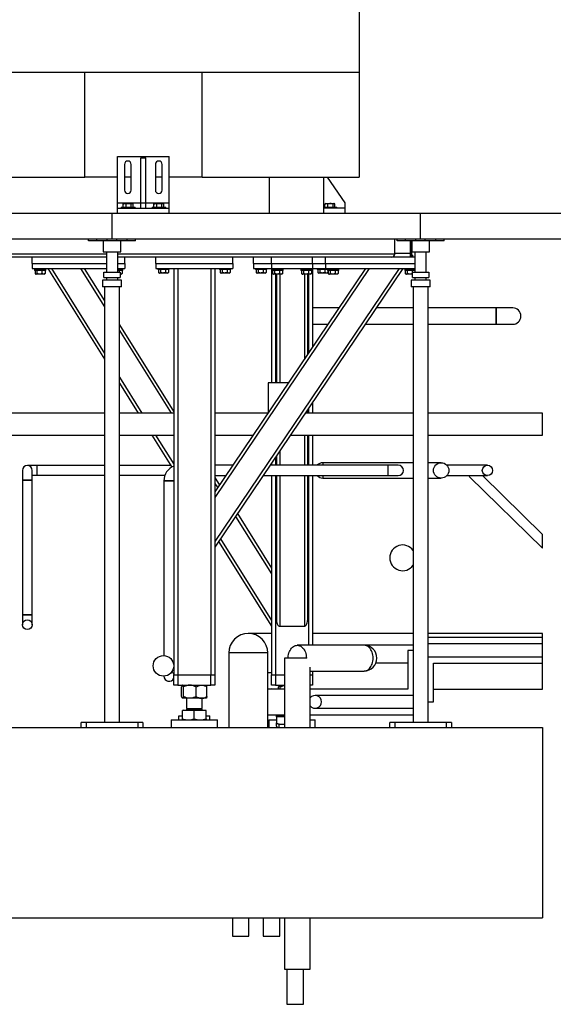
# Model space of a CAD drawing. Header units: millimetres. Extents: x 5 to 589, y 5 to 450.
# Tile 81 of 91: x 399 to 433, y 323 to 386. Entities that reach past the tile are written whole.
import ezdxf

# ---------------------------------------------------------------- set-up
doc = ezdxf.new("R2010")
doc.units = ezdxf.units.MM
doc.layers.add('TRAIT-FORT', color=4, linetype='Continuous', lineweight=25)

msp = doc.modelspace()

# ---------------------------------------------------------------- linework, layer by layer
at = {"layer": 'TRAIT-FORT', "color": 4, "linetype": 'Continuous', "lineweight": 25}
for p, q in [((420.76232, 438.2233), (420.76232, 382.93997)), ((347.62899, 382.93997), (420.76232, 382.93997)), ((365.41232, 382.93997), (402.97899, 382.93997)), ((402.97899, 376.13997), (402.97899, 382.93997)), ((410.57899, 376.13997), (410.57899, 382.93997)), ((410.57899, 382.93997), (420.76232, 382.93997)), ((420.76232, 382.93997), (420.76232, 376.13997)), ((405.09751, 377.4733), (408.43084, 377.4733)), ((405.09751, 374.4733), (405.09751, 377.4733)), ((406.59751, 374.4733), (406.59751, 377.40663)), ((406.59751, 377.40663), (406.93084, 377.40663)), ((406.93084, 374.4733), (406.93084, 377.40663)), ((408.43084, 374.4733), (408.43084, 377.4733)), ((405.54751, 376.9733), (405.54751, 375.30663)), ((405.98084, 375.30663), (405.98084, 376.9733)), ((407.54751, 376.9733), (407.54751, 375.30663)), ((407.98084, 375.30663), (407.98084, 376.9733)), ((365.41232, 376.13997), (402.97899, 376.13997)), ((405.09751, 376.13997), (402.97899, 376.13997)), ((405.98084, 376.13997), (405.54751, 376.13997)), ((407.98084, 376.13997), (407.54751, 376.13997)), ((410.57899, 376.13997), (408.43084, 376.13997)), ((410.57899, 376.13997), (420.76232, 376.13997)), ((414.92899, 376.13997), (414.92899, 373.80663)), ((418.46232, 373.80663), (418.46232, 376.13997)), ((419.84751, 374.4733), (418.71114, 376.13997)), ((405.09751, 374.13997), (405.09751, 374.4733)), ((405.09751, 374.4733), (406.59751, 374.4733)), ((405.09751, 373.80663), (405.09751, 374.13997)), ((405.09751, 374.13997), (408.43084, 374.13997)), ((405.32899, 374.20663), (405.32899, 374.13997)), ((405.32899, 374.20663), (405.60662, 374.20663)), ((405.45433, 374.40648), (405.4714, 374.41633)), ((405.45433, 374.20663), (405.45433, 374.40648)), ((405.50982, 374.43997), (405.47077, 374.41742)), ((405.50982, 374.43997), (405.81223, 374.43997)), ((405.60662, 374.20663), (406.22899, 374.20663)), ((405.65165, 374.20663), (405.65165, 374.40648)), ((405.81223, 374.43997), (406.04815, 374.43997)), ((405.97631, 374.20663), (405.97631, 374.40648)), ((406.08721, 374.41742), (406.04815, 374.43997)), ((406.10365, 374.20663), (406.10365, 374.40648)), ((406.22899, 374.13997), (406.22899, 374.20663)), ((406.59751, 374.4733), (406.93084, 374.4733)), ((406.59751, 374.13997), (406.59751, 374.4733)), ((406.59751, 374.13997), (406.93084, 374.13997)), ((406.93084, 374.13997), (406.93084, 374.4733)), ((406.93084, 374.4733), (408.43084, 374.4733)), ((407.32899, 374.20663), (407.32899, 374.13997)), ((407.32899, 374.20663), (407.60662, 374.20663)), ((407.45433, 374.40648), (407.4714, 374.41633)), ((407.45433, 374.20663), (407.45433, 374.40648)), ((407.50982, 374.43997), (407.47077, 374.41742)), ((407.50982, 374.43997), (407.81223, 374.43997)), ((407.60662, 374.20663), (408.22899, 374.20663)), ((407.65165, 374.20663), (407.65165, 374.40648)), ((407.81223, 374.43997), (408.04815, 374.43997)), ((407.97631, 374.20663), (407.97631, 374.40648)), ((408.08721, 374.41742), (408.04815, 374.43997)), ((408.10365, 374.20663), (408.10365, 374.40648)), ((408.22899, 374.13997), (408.22899, 374.20663)), ((408.43084, 374.13997), (408.43084, 374.4733)), ((408.43084, 373.80663), (408.43084, 374.13997)), ((418.46232, 374.20663), (418.68995, 374.20663)), ((419.84751, 374.13997), (418.46232, 374.13997)), ((418.53766, 374.40648), (418.55473, 374.41633)), ((418.53766, 374.20663), (418.53766, 374.40648)), ((418.59315, 374.43997), (418.5541, 374.41742)), ((418.59315, 374.43997), (418.89556, 374.43997)), ((418.68995, 374.20663), (419.31232, 374.20663)), ((418.73498, 374.20663), (418.73498, 374.40648)), ((418.89556, 374.43997), (419.13149, 374.43997)), ((419.05964, 374.20663), (419.05964, 374.40648)), ((419.17054, 374.41742), (419.13149, 374.43997)), ((419.18698, 374.20663), (419.18698, 374.40648)), ((419.31232, 374.13997), (419.31232, 374.20663)), ((419.84751, 374.13997), (419.84751, 374.4733)), ((419.84751, 373.80663), (419.84751, 374.13997)), ((384.73793, 373.80663), (404.73793, 373.80663)), ((404.73793, 372.13997), (404.73793, 373.80663)), ((404.73793, 373.80663), (424.73793, 373.80663)), ((424.73793, 372.13997), (424.73793, 373.80663)), ((424.73793, 373.80663), (444.73793, 373.80663)), ((384.73793, 372.13997), (404.73793, 372.13997)), ((403.21627, 372.00663), (403.21627, 372.13997)), ((403.7496, 372.00663), (403.21627, 372.00663)), ((403.7496, 372.00663), (403.7496, 372.13997)), ((404.43293, 372.00663), (403.7496, 372.00663)), ((404.17127, 372.00663), (404.17127, 371.30663)), ((404.43293, 372.00663), (404.43293, 372.13997)), ((405.04293, 372.00663), (404.43293, 372.00663)), ((404.73793, 372.13997), (424.73793, 372.13997)), ((405.04293, 372.00663), (405.04293, 372.13997)), ((405.72627, 372.00663), (405.04293, 372.00663)), ((405.3046, 371.30663), (405.3046, 372.00663)), ((405.72627, 372.00663), (405.72627, 372.13997)), ((406.2596, 372.00663), (405.72627, 372.00663)), ((406.2596, 372.00663), (406.2596, 372.13997)), ((423.07127, 371.15663), (423.07127, 372.13997)), ((423.21627, 372.00663), (423.21627, 372.13997)), ((423.7496, 372.00663), (423.21627, 372.00663)), ((423.7496, 372.00663), (423.7496, 372.13997)), ((424.43293, 372.00663), (423.7496, 372.00663)), ((424.07127, 372.00663), (424.07127, 371.2233)), ((424.13793, 372.00663), (424.13793, 371.2233)), ((424.17127, 372.00663), (424.17127, 371.30663)), ((424.43293, 372.00663), (424.43293, 372.13997)), ((425.04293, 372.00663), (424.43293, 372.00663)), ((424.73793, 372.13997), (444.73793, 372.13997)), ((425.04293, 372.00663), (425.04293, 372.13997)), ((425.72627, 372.00663), (425.04293, 372.00663)), ((425.3046, 371.30663), (425.3046, 372.00663)), ((425.72627, 372.00663), (425.72627, 372.13997)), ((426.2596, 372.00663), (425.72627, 372.00663)), ((426.2596, 372.00663), (426.2596, 372.13997)), ((404.37127, 371.15663), (385.1046, 371.15663)), ((404.37127, 370.95663), (385.1046, 370.95663)), ((399.57127, 370.55663), (399.57127, 370.95663)), ((404.17127, 371.30663), (404.73793, 371.30663)), ((404.37127, 371.30663), (404.37127, 369.97625)), ((404.37127, 371.30663), (404.37127, 369.97625)), ((404.73793, 371.30663), (405.3046, 371.30663)), ((405.1046, 369.97625), (405.1046, 371.30663)), ((405.1046, 369.97625), (405.1046, 371.30663)), ((423.07127, 371.15663), (405.1046, 371.15663)), ((422.87127, 370.95663), (405.1046, 370.95663)), ((405.57127, 370.55663), (405.57127, 370.95663)), ((407.57127, 370.55663), (407.57127, 370.95663)), ((412.57127, 370.55663), (412.57127, 370.95663)), ((413.9046, 370.55663), (413.9046, 370.95663)), ((415.07127, 370.55663), (415.07127, 370.95663)), ((417.73793, 370.55663), (417.73793, 370.95663)), ((418.57127, 370.55663), (418.57127, 370.95663)), ((424.37127, 370.95663), (422.87127, 370.95663)), ((423.07127, 371.2233), (424.07127, 371.2233)), ((424.07127, 371.2233), (424.07127, 370.95873)), ((424.13793, 371.2233), (424.07127, 371.2233)), ((424.13793, 371.2233), (424.13793, 370.95734)), ((424.13793, 371.08997), (424.2146, 371.08997)), ((424.23793, 371.06663), (424.13793, 371.06663)), ((424.17127, 371.30663), (424.73793, 371.30663)), ((424.23793, 371.06663), (424.2146, 371.08997)), ((424.23793, 370.95663), (424.23793, 371.06663)), ((424.37127, 371.30663), (424.37127, 369.97625)), ((424.37127, 371.30663), (424.37127, 369.97625)), ((424.73793, 371.30663), (425.3046, 371.30663)), ((425.1046, 369.97625), (425.1046, 371.30663)), ((425.1046, 369.97625), (425.1046, 371.30663)), ((399.57127, 370.55663), (399.57127, 370.2233)), ((399.57127, 370.55663), (404.37127, 370.55663)), ((399.57127, 370.2233), (404.37127, 370.2233)), ((399.7046, 370.15663), (399.7046, 370.08997)), ((400.43793, 370.15663), (399.7046, 370.15663)), ((400.43793, 370.08997), (399.7046, 370.08997)), ((399.74661, 370.08997), (399.74661, 369.89012)), ((399.87395, 370.08997), (399.87395, 369.89012)), ((399.9046, 370.2233), (399.9046, 370.15663)), ((400.19861, 370.08997), (400.19861, 369.89012)), ((400.23793, 370.15663), (400.23793, 370.2233)), ((400.39593, 370.08997), (400.39593, 369.89012)), ((400.43793, 370.08997), (400.43793, 370.15663)), ((400.58237, 370.2233), (404.2546, 364.34651)), ((400.81821, 370.2233), (404.2546, 364.72392)), ((402.70489, 370.2233), (404.2546, 367.74325)), ((402.94073, 370.2233), (404.2546, 368.12067)), ((405.1046, 370.55663), (405.57127, 370.55663)), ((405.1046, 370.2233), (405.57127, 370.2233)), ((405.43793, 370.15663), (405.1046, 370.15663)), ((405.43793, 370.08997), (405.1046, 370.08997)), ((405.19861, 370.08997), (405.19861, 369.97625)), ((405.23793, 370.15663), (405.23793, 370.2233)), ((405.39593, 370.08997), (405.39593, 369.89012)), ((405.43793, 370.08997), (405.43793, 370.15663)), ((405.57127, 370.55663), (405.57127, 370.2233)), ((407.57127, 370.55663), (407.57127, 370.2233)), ((407.57127, 370.55663), (412.57127, 370.55663)), ((407.57127, 370.2233), (412.57127, 370.2233)), ((407.7046, 370.2233), (407.7046, 370.15663)), ((408.43793, 370.15663), (407.7046, 370.15663)), ((407.74661, 370.15663), (407.74661, 369.95679)), ((407.87395, 370.15663), (407.87395, 369.95679)), ((408.19861, 370.15663), (408.19861, 369.95679)), ((408.39593, 370.15663), (408.39593, 369.95679)), ((408.43793, 370.15663), (408.43793, 370.2233)), ((408.73793, 370.2233), (408.73793, 343.88997)), ((409.0046, 370.2233), (409.0046, 343.88997)), ((411.13793, 370.2233), (411.13793, 343.88997)), ((411.4046, 370.2233), (411.4046, 343.88997)), ((421.41163, 370.2233), (411.4046, 355.38727)), ((423.34158, 370.2233), (411.4046, 352.526)), ((421.17039, 370.2233), (411.4046, 355.74493)), ((423.58282, 370.2233), (411.4046, 352.16834)), ((411.7046, 370.2233), (411.7046, 370.15663)), ((412.43793, 370.15663), (411.7046, 370.15663)), ((411.74661, 370.15663), (411.74661, 369.95679)), ((411.87395, 370.15663), (411.87395, 369.95679)), ((412.19861, 370.15663), (412.19861, 369.95679)), ((412.39593, 370.15663), (412.39593, 369.95679)), ((412.43793, 370.15663), (412.43793, 370.2233)), ((412.57127, 370.55663), (412.57127, 370.2233)), ((413.9046, 370.55663), (415.07127, 370.55663)), ((413.9046, 370.55663), (413.9046, 370.2233)), ((413.9046, 370.2233), (415.07127, 370.2233)), ((414.03793, 370.2233), (414.03793, 370.15663)), ((414.77127, 370.15663), (414.03793, 370.15663)), ((414.07994, 370.15663), (414.07994, 369.95679)), ((414.20728, 370.15663), (414.20728, 369.95679)), ((414.53194, 370.15663), (414.53194, 369.95679)), ((414.72926, 370.15663), (414.72926, 369.95679)), ((414.77127, 370.15663), (414.77127, 370.2233)), ((415.07127, 370.55663), (415.07127, 370.2233)), ((415.07127, 370.55663), (417.73793, 370.55663)), ((415.07127, 370.2233), (415.07127, 362.80663)), ((415.07127, 370.2233), (417.73793, 370.2233)), ((415.1046, 370.15663), (415.1046, 370.08997)), ((415.83793, 370.15663), (415.1046, 370.15663)), ((415.83793, 370.08997), (415.1046, 370.08997)), ((415.14661, 370.08997), (415.14661, 369.89012)), ((415.27395, 370.08997), (415.27395, 369.89012)), ((415.3046, 370.2233), (415.3046, 370.15663)), ((415.59861, 370.08997), (415.59861, 369.89012)), ((415.63793, 370.15663), (415.63793, 370.2233)), ((415.79593, 370.08997), (415.79593, 369.89012)), ((415.83793, 370.08997), (415.83793, 370.15663)), ((416.97127, 370.15663), (416.97127, 370.08997)), ((417.7046, 370.15663), (416.97127, 370.15663)), ((417.7046, 370.08997), (416.97127, 370.08997)), ((417.01327, 370.08997), (417.01327, 369.89012)), ((417.14061, 370.08997), (417.14061, 369.89012)), ((417.17127, 370.2233), (417.17127, 370.15663)), ((417.46528, 370.08997), (417.46528, 369.89012)), ((417.5046, 370.15663), (417.5046, 370.2233)), ((417.6626, 370.08997), (417.6626, 369.89012)), ((417.7046, 370.08997), (417.7046, 370.15663)), ((417.73793, 370.55663), (418.57127, 370.55663)), ((417.73793, 370.55663), (417.73793, 370.2233)), ((417.73793, 370.2233), (417.73793, 365.13448)), ((417.73793, 370.2233), (418.57127, 370.2233)), ((418.03793, 370.2233), (418.03793, 370.15663)), ((418.7046, 370.15663), (418.03793, 370.15663)), ((418.07994, 370.15663), (418.07994, 369.95679)), ((418.20728, 370.15663), (418.20728, 369.95679)), ((418.53194, 370.15663), (418.53194, 369.95679)), ((418.57127, 370.55663), (418.57127, 370.2233)), ((418.57127, 370.55663), (424.37127, 370.55663)), ((418.57127, 370.2233), (424.37127, 370.2233)), ((418.7046, 370.15663), (418.7046, 370.08997)), ((419.43793, 370.15663), (418.7046, 370.15663)), ((419.43793, 370.08997), (418.7046, 370.08997)), ((418.72926, 370.08997), (418.72926, 369.95679)), ((418.74661, 370.08997), (418.74661, 369.89012)), ((418.77127, 370.15663), (418.77127, 370.2233)), ((418.87395, 370.08997), (418.87395, 369.89012)), ((418.9046, 370.2233), (418.9046, 370.15663)), ((419.19861, 370.08997), (419.19861, 369.89012)), ((419.23793, 370.15663), (419.23793, 370.2233)), ((419.39593, 370.08997), (419.39593, 369.89012)), ((419.43793, 370.08997), (419.43793, 370.15663)), ((423.7046, 370.15663), (423.7046, 370.08997)), ((424.37127, 370.15663), (423.7046, 370.15663)), ((424.37127, 370.08997), (423.7046, 370.08997)), ((423.74661, 370.08997), (423.74661, 369.89012)), ((423.87395, 370.08997), (423.87395, 369.89012)), ((423.9046, 370.2233), (423.9046, 370.15663)), ((424.19861, 370.08997), (424.19861, 369.89012)), ((424.23793, 370.15663), (424.23793, 370.2233)), ((399.76305, 369.87918), (399.8021, 369.85663)), ((400.34043, 369.85663), (399.8021, 369.85663)), ((400.34043, 369.85663), (400.37949, 369.87918)), ((400.39593, 369.89012), (400.37886, 369.88027)), ((404.12127, 369.47625), (404.12127, 369.02625)), ((404.12127, 369.47625), (404.12127, 369.02625)), ((404.73793, 369.47625), (404.12127, 369.47625)), ((404.21293, 369.64291), (404.21293, 369.97625)), ((404.21293, 369.97625), (405.26293, 369.97625)), ((404.21293, 369.64291), (405.26293, 369.64291)), ((404.37127, 369.64291), (404.37127, 369.47625)), ((404.37127, 369.64291), (404.37127, 369.47625)), ((405.3546, 369.47625), (404.73793, 369.47625)), ((405.1046, 369.47625), (405.1046, 369.64291)), ((405.1046, 369.47625), (405.1046, 369.64291)), ((405.26293, 369.97625), (405.26293, 369.64291)), ((405.34043, 369.85663), (405.26293, 369.85663)), ((405.34043, 369.85663), (405.37949, 369.87918)), ((405.3546, 369.02625), (405.3546, 369.47625)), ((405.3546, 369.02625), (405.3546, 369.47625)), ((405.39593, 369.89012), (405.37886, 369.88027)), ((407.76305, 369.94585), (407.8021, 369.9233)), ((408.34043, 369.9233), (407.8021, 369.9233)), ((408.34043, 369.9233), (408.37949, 369.94585)), ((408.39593, 369.95679), (408.37886, 369.94694)), ((411.76305, 369.94585), (411.8021, 369.9233)), ((412.34043, 369.9233), (411.8021, 369.9233)), ((412.34043, 369.9233), (412.37949, 369.94585)), ((412.39593, 369.95679), (412.37886, 369.94694)), ((414.09638, 369.94585), (414.13543, 369.9233)), ((414.67377, 369.9233), (414.13543, 369.9233)), ((414.67377, 369.9233), (414.71282, 369.94585)), ((414.72926, 369.95679), (414.71219, 369.94694)), ((415.16305, 369.87918), (415.2021, 369.85663)), ((415.74043, 369.85663), (415.2021, 369.85663)), ((415.33793, 369.85663), (415.33793, 362.80663)), ((415.4046, 369.85663), (415.4046, 362.80663)), ((415.6046, 369.85663), (415.6046, 362.80663)), ((415.74043, 369.85663), (415.77949, 369.87918)), ((415.79593, 369.89012), (415.77886, 369.88027)), ((417.02972, 369.87918), (417.06877, 369.85663)), ((417.6071, 369.85663), (417.06877, 369.85663)), ((417.2046, 369.85663), (417.2046, 364.34378)), ((417.4046, 369.85663), (417.4046, 364.64029)), ((417.47127, 369.85663), (417.47127, 364.73913)), ((417.6071, 369.85663), (417.64615, 369.87918)), ((417.6626, 369.89012), (417.64552, 369.88027)), ((418.09638, 369.94585), (418.13543, 369.9233)), ((418.67377, 369.9233), (418.13543, 369.9233)), ((418.67377, 369.9233), (418.71282, 369.94585)), ((418.72926, 369.95679), (418.71219, 369.94694)), ((418.76305, 369.87918), (418.8021, 369.85663)), ((419.34043, 369.85663), (418.8021, 369.85663)), ((419.34043, 369.85663), (419.37949, 369.87918)), ((419.39593, 369.89012), (419.37886, 369.88027)), ((423.76305, 369.87918), (423.8021, 369.85663)), ((424.21293, 369.85663), (423.8021, 369.85663)), ((424.12127, 369.47625), (424.12127, 369.02625)), ((424.12127, 369.47625), (424.12127, 369.02625)), ((424.73793, 369.47625), (424.12127, 369.47625)), ((424.21293, 369.88459), (424.19861, 369.89012)), ((424.21293, 369.64291), (424.21293, 369.97625)), ((424.21293, 369.97625), (425.26293, 369.97625)), ((424.21293, 369.64291), (425.26293, 369.64291)), ((424.37127, 369.64291), (424.37127, 369.47625)), ((424.37127, 369.64291), (424.37127, 369.47625)), ((425.3546, 369.47625), (424.73793, 369.47625)), ((425.1046, 369.47625), (425.1046, 369.64291)), ((425.1046, 369.47625), (425.1046, 369.64291)), ((425.26293, 369.97625), (425.26293, 369.64291)), ((425.3546, 369.02625), (425.3546, 369.47625)), ((425.3546, 369.02625), (425.3546, 369.47625)), ((404.73793, 369.02625), (404.12127, 369.02625)), ((404.2546, 369.02625), (404.2546, 340.80663)), ((405.3546, 369.02625), (404.73793, 369.02625)), ((405.22127, 340.80663), (405.22127, 369.02625)), ((424.73793, 369.02625), (424.12127, 369.02625)), ((424.2546, 369.02625), (424.2546, 340.80663)), ((425.3546, 369.02625), (424.73793, 369.02625)), ((425.22127, 340.80663), (425.22127, 369.02625)), ((419.45039, 367.6733), (417.73793, 367.6733)), ((424.2546, 367.6733), (421.86283, 367.6733)), ((429.63826, 367.6733), (425.22127, 367.6733)), ((430.70493, 367.6733), (429.63826, 367.6733)), ((429.63826, 367.6733), (429.63826, 367.13997)), ((429.63826, 366.60663), (429.63826, 367.6733)), ((429.63826, 367.13997), (429.63826, 366.60663)), ((405.22127, 366.57368), (408.73793, 360.94583)), ((417.73793, 366.60663), (418.73092, 366.60663)), ((421.14335, 366.60663), (424.2546, 366.60663)), ((425.22127, 366.60663), (429.63826, 366.60663)), ((429.63826, 366.60663), (430.70493, 366.60663)), ((405.22127, 366.19626), (408.56409, 360.84663)), ((405.22127, 363.17693), (406.6774, 360.84663)), ((405.22127, 362.79952), (406.44156, 360.84663)), ((414.8646, 362.80663), (414.8646, 360.87459)), ((416.16778, 362.80663), (414.8646, 362.80663)), ((417.47127, 361.16255), (417.47127, 360.84663)), ((417.73793, 361.5579), (417.73793, 360.84663)), ((404.2546, 360.84663), (389.36764, 360.84663)), ((408.73793, 360.84663), (405.22127, 360.84663)), ((414.84575, 360.84663), (411.4046, 360.84663)), ((424.2546, 360.84663), (417.25818, 360.84663)), ((417.4046, 361.06371), (417.4046, 360.84663)), ((432.63756, 360.84663), (425.22127, 360.84663)), ((432.63756, 359.4333), (432.63756, 360.84663)), ((388.48449, 359.4333), (404.2546, 359.4333)), ((405.22127, 359.4333), (408.73793, 359.4333)), ((407.32471, 359.4333), (408.62483, 357.35268)), ((407.56055, 359.4333), (408.73793, 357.54909)), ((411.4046, 359.4333), (413.89244, 359.4333)), ((416.30488, 359.4333), (424.2546, 359.4333)), ((417.2046, 359.4333), (417.2046, 357.4733)), ((417.4046, 359.4333), (417.4046, 357.4733)), ((417.47127, 359.4333), (417.47127, 357.4733)), ((417.73793, 359.4333), (417.73793, 357.4733)), ((425.22127, 359.4333), (432.63756, 359.4333)), ((415.33793, 357.99975), (415.33793, 357.4733)), ((415.4046, 358.09859), (415.4046, 357.4733)), ((415.6046, 358.3951), (415.6046, 357.4733)), ((399.88565, 357.45663), (399.25231, 357.45663)), ((404.2546, 357.45663), (399.88565, 357.45663)), ((399.88565, 356.8233), (399.88565, 357.45663)), ((408.55987, 357.45663), (405.22127, 357.45663)), ((412.5704, 357.4733), (411.4046, 357.4733)), ((422.62478, 357.4733), (414.98284, 357.4733)), ((415.07127, 357.6044), (415.07127, 357.4733)), ((424.2546, 357.63997), (418.4046, 357.63997)), ((418.4046, 357.63997), (418.4046, 357.4733)), ((423.29144, 357.4733), (422.62478, 357.4733)), ((422.62478, 356.80663), (422.62478, 357.4733)), ((426.07127, 357.63997), (425.22127, 357.63997)), ((429.07127, 357.4733), (426.44395, 357.4733)), ((398.93565, 357.13997), (398.93565, 356.50663)), ((399.56898, 356.50663), (399.56898, 357.13997)), ((399.56898, 356.8233), (399.88565, 356.8233)), ((399.88565, 356.8233), (404.2546, 356.8233)), ((405.22127, 356.8233), (408.1642, 356.8233)), ((411.4046, 356.80663), (412.12073, 356.80663)), ((414.53317, 356.80663), (422.62478, 356.80663)), ((415.07127, 356.80663), (415.07127, 343.88997)), ((415.33793, 356.80663), (415.33793, 343.88997)), ((415.4046, 356.80663), (415.4046, 347.41364)), ((415.6046, 356.80663), (415.6046, 347.03622)), ((417.2046, 356.80663), (417.2046, 347.03622)), ((417.4046, 356.80663), (417.4046, 347.41364)), ((417.47127, 356.80663), (417.47127, 345.80663)), ((417.73793, 356.80663), (417.73793, 345.80663)), ((418.4046, 356.80663), (418.4046, 356.63997)), ((422.62478, 356.80663), (423.29144, 356.80663)), ((426.44395, 356.80663), (429.07127, 356.80663)), ((427.91696, 356.72826), (432.63756, 352.10964)), ((432.63756, 352.99569), (428.74247, 356.80663)), ((398.93565, 356.50663), (398.93565, 347.7733)), ((398.93565, 356.50663), (399.56898, 356.50663)), ((399.25231, 356.50663), (398.93565, 356.50663)), ((399.56898, 356.50663), (399.25231, 356.50663)), ((399.56898, 347.7733), (399.56898, 356.50663)), ((408.10095, 356.4733), (408.10095, 345.13931)), ((408.43428, 356.4733), (408.10095, 356.4733)), ((408.10095, 356.4733), (408.73793, 356.4733)), ((408.73793, 356.4733), (408.43428, 356.4733)), ((411.4046, 356.67827), (411.70735, 356.19377)), ((411.4046, 356.30086), (411.58493, 356.01227)), ((418.4046, 356.63997), (424.2546, 356.63997)), ((425.22127, 356.63997), (426.07127, 356.63997)), ((412.74507, 354.15566), (415.07127, 350.43297)), ((412.86749, 354.33716), (415.07127, 350.81038)), ((432.63756, 352.17183), (432.63756, 352.99569)), ((411.64326, 352.52217), (415.07127, 347.03622)), ((411.76569, 352.70367), (415.07127, 347.41364)), ((432.63756, 352.10964), (432.63756, 352.17183)), ((398.93565, 347.7733), (398.93565, 347.13997)), ((399.56898, 347.7733), (398.93565, 347.7733)), ((398.93565, 347.7733), (399.25231, 347.7733)), ((399.25231, 347.7733), (399.56898, 347.7733)), ((399.56898, 347.13997), (399.56898, 347.7733)), ((415.07127, 346.5733), (413.57127, 346.5733)), ((415.6046, 347.03622), (417.2046, 347.03622)), ((424.2546, 346.5733), (417.73793, 346.5733)), ((432.63756, 346.5733), (425.22127, 346.5733)), ((432.63756, 346.30663), (432.63756, 346.5733)), ((432.63756, 346.30663), (425.22127, 346.30663)), ((432.63756, 345.88997), (425.22127, 345.88997)), ((432.63756, 345.88997), (432.63756, 346.30663)), ((432.63756, 345.05663), (432.63756, 345.88997)), ((412.3046, 345.30663), (412.3046, 340.4733)), ((413.57127, 345.30663), (412.3046, 345.30663)), ((414.83793, 345.30663), (413.57127, 345.30663)), ((414.83793, 340.4733), (414.83793, 345.30663)), ((421.07127, 345.80663), (416.74353, 345.80663)), ((424.2546, 345.80663), (421.07127, 345.80663)), ((423.9046, 345.4733), (423.9046, 342.9733)), ((424.2546, 345.4733), (423.9046, 345.4733)), ((415.91113, 344.9733), (415.91113, 340.4733)), ((417.36591, 344.9733), (415.91113, 344.9733)), ((423.9046, 344.63997), (421.83503, 344.63997)), ((425.22127, 345.05663), (432.63756, 345.05663)), ((425.57127, 342.13997), (425.57127, 344.63997)), ((425.57127, 344.63997), (432.63756, 344.63997)), ((432.63756, 344.63997), (432.63756, 345.05663)), ((432.63756, 342.9733), (432.63756, 344.63997)), ((414.83793, 344.03997), (415.07127, 344.03997)), ((417.5778, 340.4733), (417.5778, 344.38537)), ((417.5778, 344.13997), (421.07127, 344.13997)), ((417.73793, 344.13997), (417.73793, 343.88997)), ((408.73793, 343.2233), (408.73793, 343.88997)), ((408.73793, 343.88997), (409.0046, 343.88997)), ((409.0046, 343.88997), (409.0046, 343.2233)), ((409.0046, 343.88997), (411.13793, 343.88997)), ((411.13793, 343.2233), (411.13793, 343.88997)), ((411.13793, 343.88997), (411.4046, 343.88997)), ((411.4046, 343.88997), (411.4046, 343.2233)), ((415.07127, 343.2233), (415.07127, 343.88997)), ((415.07127, 343.88997), (415.33793, 343.88997)), ((415.33793, 343.88997), (415.33793, 343.2233)), ((415.33793, 343.88997), (415.91113, 343.88997)), ((417.5778, 343.88997), (417.73793, 343.88997)), ((417.73793, 343.88997), (417.73793, 343.2233)), ((409.0046, 343.2233), (408.73793, 343.2233)), ((409.0046, 343.2233), (411.13793, 343.2233)), ((409.25131, 342.48857), (409.25131, 343.1047)), ((409.3046, 343.2233), (409.29734, 343.21604)), ((409.37227, 342.48857), (409.37227, 343.1047)), ((410.19222, 342.48857), (410.19222, 343.1047)), ((410.84519, 343.21604), (410.83793, 343.2233)), ((410.89122, 342.48857), (410.89122, 343.1047)), ((411.4046, 343.2233), (411.13793, 343.2233)), ((415.91113, 342.9733), (414.83793, 342.9733)), ((415.33793, 343.2233), (415.07127, 343.2233)), ((415.33793, 343.2233), (415.91113, 343.2233)), ((415.52763, 342.9733), (415.52763, 343.1047)), ((415.63793, 343.2233), (415.57629, 343.16166)), ((415.63793, 342.9733), (415.63793, 343.1047)), ((417.73793, 343.2233), (417.5778, 343.2233)), ((423.9046, 342.9733), (417.5778, 342.9733)), ((425.57127, 342.9733), (432.63756, 342.9733)), ((409.29734, 342.37723), (409.3046, 342.36997)), ((409.31179, 342.36997), (409.3046, 342.36997)), ((409.78224, 342.36997), (409.31179, 342.36997)), ((409.57127, 342.36997), (409.57127, 341.7133)), ((410.54172, 342.36997), (409.78224, 342.36997)), ((410.83793, 342.36997), (410.54172, 342.36997)), ((410.57127, 341.7133), (410.57127, 342.36997)), ((410.83793, 342.36997), (410.84519, 342.37723)), ((424.2546, 342.55663), (417.9046, 342.55663)), ((425.22127, 342.13997), (425.57127, 342.13997)), ((409.3046, 341.04178), (409.3046, 341.56997)), ((410.07127, 341.56997), (409.3046, 341.56997)), ((409.3596, 341.5933), (409.33627, 341.56997)), ((409.3596, 341.59663), (409.3596, 341.5933)), ((409.3596, 341.59663), (410.78293, 341.59663)), ((409.3596, 341.5933), (410.78293, 341.5933)), ((409.63441, 341.7133), (409.57127, 341.65016)), ((409.57127, 341.7133), (410.57127, 341.7133)), ((409.57127, 341.65016), (409.57127, 341.62997)), ((409.57127, 341.65016), (410.57127, 341.65016)), ((409.57127, 341.62997), (410.57127, 341.62997)), ((410.07127, 341.04178), (410.07127, 341.56997)), ((410.83793, 341.56997), (410.07127, 341.56997)), ((410.57127, 341.65016), (410.50812, 341.7133)), ((410.57127, 341.62997), (410.57127, 341.65016)), ((410.78293, 341.5933), (410.78293, 341.59663)), ((410.80627, 341.56997), (410.78293, 341.5933)), ((410.83793, 341.04178), (410.83793, 341.56997)), ((417.9046, 341.7233), (424.2546, 341.7233)), ((402.73793, 340.4733), (402.73793, 340.80663)), ((403.07127, 340.80663), (402.73793, 340.80663)), ((403.07127, 340.80663), (403.07127, 340.4733)), ((406.4046, 340.80663), (403.07127, 340.80663)), ((406.4046, 340.80663), (406.4046, 340.4733)), ((406.73793, 340.80663), (406.4046, 340.80663)), ((406.73793, 340.80663), (406.73793, 340.4733)), ((408.57127, 340.9733), (408.57127, 340.4733)), ((408.57127, 340.9733), (410.07127, 340.9733)), ((409.07127, 340.9733), (409.07127, 341.23997)), ((409.07127, 341.23997), (409.3046, 341.23997)), ((410.07127, 340.9733), (411.57127, 340.9733)), ((410.83793, 341.23997), (411.07127, 341.23997)), ((411.07127, 340.9733), (411.07127, 341.23997)), ((411.57127, 340.4733), (411.57127, 340.9733)), ((414.83793, 341.30663), (415.91113, 341.30663)), ((414.9046, 340.9733), (414.9046, 340.4733)), ((414.9046, 340.9733), (415.4046, 340.9733)), ((415.91113, 341.23997), (415.4046, 341.23997)), ((415.4046, 341.16851), (415.4046, 341.23997)), ((415.4046, 341.16851), (415.4046, 340.78757)), ((415.91113, 341.16851), (415.4046, 341.16851)), ((415.4046, 340.55663), (415.4046, 340.78757)), ((415.51933, 341.30663), (415.51933, 341.23997)), ((415.63793, 341.23997), (415.63793, 341.30663)), ((417.5778, 341.30663), (424.2546, 341.30663)), ((417.5778, 340.9733), (417.9046, 340.9733)), ((417.9046, 340.4733), (417.9046, 340.9733)), ((422.73793, 340.4733), (422.73793, 340.80663)), ((423.07127, 340.80663), (422.73793, 340.80663)), ((423.07127, 340.80663), (423.07127, 340.4733)), ((426.4046, 340.80663), (423.07127, 340.80663)), ((426.4046, 340.80663), (426.4046, 340.4733)), ((426.73793, 340.80663), (426.4046, 340.80663)), ((426.73793, 340.80663), (426.73793, 340.4733)), ((340.56704, 340.4733), (432.63756, 340.4733)), ((415.57127, 340.70424), (415.91113, 340.70424)), ((415.57127, 340.4733), (415.57127, 340.70424)), ((432.63756, 340.4733), (432.63756, 328.13997)), ((340.56704, 328.13997), (432.63756, 328.13997)), ((412.54236, 328.13997), (412.54236, 326.94762)), ((413.60903, 326.94762), (413.60903, 328.13997)), ((414.54236, 328.13997), (414.54236, 326.94762)), ((415.60903, 326.94762), (415.60903, 328.13997)), ((415.91113, 328.13997), (415.91113, 324.80663)), ((417.5778, 324.80663), (417.5778, 328.13997)), ((412.54236, 326.94762), (413.60903, 326.94762)), ((414.54236, 326.94762), (415.60903, 326.94762)), ((415.91113, 324.80663), (417.5778, 324.80663)), ((416.07482, 324.80663), (416.07482, 322.53997)), ((417.14148, 322.53997), (417.14148, 324.80663)), ((416.07482, 322.53997), (417.14148, 322.53997))]:
    msp.add_line(p, q, dxfattribs=at)
at = {"layer": 'TRAIT-FORT', "color": 4, "linetype": 'Continuous', "lineweight": 25, "flags": 128}
for points in [[(416.15428, 344.9733), (416.15531, 345.02267), (416.16357, 345.12071), (416.17997, 345.21668), (416.20428, 345.30924), (416.23616, 345.39708), (416.27516, 345.47897), (416.32074, 345.55376), (416.37225, 345.6204), (416.42898, 345.67796), (416.49012, 345.72563), (416.55481, 345.76274), (416.62216, 345.78876), (416.69121, 345.80334), (416.761, 345.80627), (416.83054, 345.7975), (416.89885, 345.77716), (416.96499, 345.74554), (417.02802, 345.70308), (417.08706, 345.65037), (417.14127, 345.58816), (417.1899, 345.51732), (417.23227, 345.43884), (417.26777, 345.35383), (417.29591, 345.26347), (417.3163, 345.16904), (417.32865, 345.07186), (417.33279, 344.9733), (417.33279, 344.9733)], [(421.66052, 344.9733), (421.65639, 345.07186), (421.64404, 345.16904), (421.62365, 345.26347), (421.5955, 345.35383), (421.56, 345.43884), (421.51764, 345.51732), (421.46901, 345.58816), (421.41479, 345.65037), (421.35576, 345.70308), (421.29273, 345.74554), (421.22659, 345.77716), (421.15827, 345.7975), (421.08873, 345.80627), (421.07127, 345.80663)], [(421.07127, 344.13997), (421.08873, 344.14033), (421.15827, 344.1491), (421.22659, 344.16944), (421.29273, 344.20106), (421.35576, 344.24352), (421.41479, 344.29623), (421.46901, 344.35844), (421.51764, 344.42928), (421.56, 344.50776), (421.5955, 344.59278), (421.62365, 344.68313), (421.64404, 344.77756), (421.65639, 344.87474), (421.66052, 344.9733)], [(415.4046, 340.78757), (415.4078, 340.77132), (415.41729, 340.75568), (415.43269, 340.74128), (415.45342, 340.72865), (415.47867, 340.71829), (415.50749, 340.71058), (415.53875, 340.70584), (415.57127, 340.70424)], [(415.4046, 340.55663), (415.4078, 340.54038), (415.41729, 340.52474), (415.43269, 340.51034), (415.45342, 340.49771), (415.47867, 340.48735), (415.50749, 340.47964), (415.53875, 340.4749), (415.57127, 340.4733)]]:
    msp.add_lwpolyline(points, dxfattribs=at)
at = {"layer": 'TRAIT-FORT', "color": 4, "linetype": 'Continuous', "lineweight": 25}
for centre, radius in [((426.07127, 357.13997), 0.5), ((429.07127, 357.13997), 0.33333), ((399.25231, 347.13997), 0.31667), ((408.07127, 344.4733), 0.66667)]:
    msp.add_circle(centre, radius, dxfattribs=at)
for centre, radius, start, end in [((405.76417, 376.9733), 0.21667, 0, 180), ((407.76417, 376.9733), 0.21667, 0, 180), ((405.76417, 375.30663), 0.21667, 180, 0), ((407.76417, 375.30663), 0.21667, 180, 0), ((422.87127, 371.15663), 0.2, 270, 0), ((430.70493, 367.13997), 0.53333, 0, 90), ((430.70493, 367.13997), 0.53333, 270, 0), ((399.25231, 357.13997), 0.31667, 90, 180), ((399.25231, 357.13997), 0.31667, 0, 180), ((399.25231, 357.13997), 0.31667, 0, 90), ((409.10095, 356.4733), 1, 111.2855897, 180), ((418.4046, 357.13997), 0.5, 90, 138.1896851), ((423.29144, 357.13997), 0.33333, 270, 90), ((418.4046, 357.13997), 0.5, 221.8103149, 270), ((428.00474, 356.81476), 0.12323, 183.7787774, 224.5776506), ((423.57127, 351.4733), 0.83333, 34.9152063, 325.0847937), ((413.57127, 345.30663), 1.26667, 0, 180), ((421.07127, 344.9733), 0.83333, 0, 90), ((421.07127, 344.9733), 0.83333, 270, 0), ((408.43428, 343.80663), 0.33333, 24.3631275, 57.2524743), ((408.43428, 343.80663), 0.33333, 180, 335.6368725), ((415.07569, 342.44762), 0.53333, 80.2837029, 99.7162971), ((417.9046, 342.13997), 0.41667, 0, 141.6582636), ((417.9046, 342.13997), 0.41667, 218.3417364, 0), ((409.53793, 341.62997), 0.03333, 270, 0), ((410.6046, 341.62997), 0.03333, 180, 270)]:
    msp.add_arc(centre, radius, start, end, dxfattribs=at)
for centre, start_param, end_param in [((415.6046, 347.41364), 4.71238898, 6.28318531), ((417.2046, 347.41364), 0, 1.57079633)]:
    msp.add_ellipse(centre, major_axis=(0, -0.37742), ratio=0.52991926, start_param=start_param, end_param=end_param, dxfattribs=at)
for points, knots in [([(405.45433, 374.40648), (405.47145, 374.41379), (405.50608, 374.42857), (405.55738, 374.43397), (405.60641, 374.42604), (405.63648, 374.41304), (405.65165, 374.40648)], [0, 0, 0, 0, 0.26460494, 0.53494775, 0.76534313, 1, 1, 1, 1]), ([(405.97631, 374.40648), (405.935, 374.41661), (405.86668, 374.43335), (405.7676, 374.4318), (405.70094, 374.42017), (405.66259, 374.40952), (405.65165, 374.40648)], [0, 0, 0, 0, 0.38554949, 0.63764185, 0.89654625, 1, 1, 1, 1]), ([(406.10365, 374.40648), (406.0926, 374.41379), (406.07025, 374.42857), (406.03715, 374.43397), (406.0055, 374.42604), (405.9861, 374.41304), (405.97631, 374.40648)], [0, 0, 0, 0, 0.26460494, 0.53494775, 0.76534313, 1, 1, 1, 1]), ([(407.45433, 374.40648), (407.47145, 374.41379), (407.50608, 374.42857), (407.55738, 374.43397), (407.60641, 374.42604), (407.63648, 374.41304), (407.65165, 374.40648)], [0, 0, 0, 0, 0.26460494, 0.53494775, 0.76534313, 1, 1, 1, 1]), ([(407.97631, 374.40648), (407.935, 374.41661), (407.86668, 374.43335), (407.7676, 374.4318), (407.70094, 374.42017), (407.66259, 374.40952), (407.65165, 374.40648)], [0, 0, 0, 0, 0.38554949, 0.63764185, 0.89654625, 1, 1, 1, 1]), ([(408.10365, 374.40648), (408.0926, 374.41379), (408.07025, 374.42857), (408.03715, 374.43397), (408.0055, 374.42604), (407.9861, 374.41304), (407.97631, 374.40648)], [0, 0, 0, 0, 0.26460494, 0.53494775, 0.76534313, 1, 1, 1, 1]), ([(418.53766, 374.40648), (418.55479, 374.41379), (418.58941, 374.42857), (418.64071, 374.43397), (418.68975, 374.42604), (418.71981, 374.41304), (418.73498, 374.40648)], [0, 0, 0, 0, 0.26460494, 0.53494775, 0.76534313, 1, 1, 1, 1]), ([(419.05964, 374.40648), (419.01833, 374.41661), (418.95002, 374.43335), (418.85093, 374.4318), (418.78427, 374.42017), (418.74593, 374.40952), (418.73498, 374.40648)], [0, 0, 0, 0, 0.38554949, 0.63764185, 0.89654625, 1, 1, 1, 1]), ([(419.18698, 374.40648), (419.17593, 374.41379), (419.15358, 374.42857), (419.12048, 374.43397), (419.08883, 374.42604), (419.06943, 374.41304), (419.05964, 374.40648)], [0, 0, 0, 0, 0.26460494, 0.53494775, 0.76534313, 1, 1, 1, 1]), ([(399.74661, 369.89012), (399.75766, 369.88281), (399.78, 369.86803), (399.81311, 369.86263), (399.84476, 369.87056), (399.86416, 369.88356), (399.87395, 369.89012)], [0, 0, 0, 0, 0.264604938, 0.534947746, 0.765343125, 1, 1, 1, 1]), ([(400.19861, 369.89012), (400.1573, 369.88), (400.08899, 369.86325), (399.9899, 369.8648), (399.92324, 369.87643), (399.88489, 369.88708), (399.87395, 369.89012)], [0, 0, 0, 0, 0.38554949, 0.63764185, 0.89654625, 1, 1, 1, 1]), ([(400.39593, 369.89012), (400.3788, 369.88281), (400.34418, 369.86803), (400.29288, 369.86263), (400.24384, 369.87056), (400.21378, 369.88356), (400.19861, 369.89012)], [0, 0, 0, 0, 0.26460494, 0.53494775, 0.76534313, 1, 1, 1, 1]), ([(405.39593, 369.89012), (405.37881, 369.88293), (405.34421, 369.8684), (405.29904, 369.86211), (405.27203, 369.86759), (405.26293, 369.86943)], [0, 0, 0, 0, 0.39370552, 0.79594841, 1, 1, 1, 1]), ([(407.74661, 369.95679), (407.75766, 369.94948), (407.78, 369.9347), (407.81311, 369.92929), (407.84476, 369.93723), (407.86416, 369.95023), (407.87395, 369.95679)], [0, 0, 0, 0, 0.264604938, 0.534947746, 0.765343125, 1, 1, 1, 1]), ([(408.19861, 369.95679), (408.1573, 369.94666), (408.08899, 369.92992), (407.9899, 369.93147), (407.92324, 369.9431), (407.88489, 369.95375), (407.87395, 369.95679)], [0, 0, 0, 0, 0.38554949, 0.63764185, 0.89654625, 1, 1, 1, 1]), ([(408.39593, 369.95679), (408.3788, 369.94948), (408.34418, 369.9347), (408.29288, 369.92929), (408.24384, 369.93723), (408.21378, 369.95023), (408.19861, 369.95679)], [0, 0, 0, 0, 0.26460494, 0.53494775, 0.76534313, 1, 1, 1, 1]), ([(411.74661, 369.95679), (411.75766, 369.94948), (411.78, 369.9347), (411.81311, 369.92929), (411.84476, 369.93723), (411.86416, 369.95023), (411.87395, 369.95679)], [0, 0, 0, 0, 0.264604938, 0.534947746, 0.765343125, 1, 1, 1, 1]), ([(412.19861, 369.95679), (412.1573, 369.94666), (412.08899, 369.92992), (411.9899, 369.93147), (411.92324, 369.9431), (411.88489, 369.95375), (411.87395, 369.95679)], [0, 0, 0, 0, 0.38554949, 0.63764185, 0.89654625, 1, 1, 1, 1]), ([(412.39593, 369.95679), (412.3788, 369.94948), (412.34418, 369.9347), (412.29288, 369.92929), (412.24384, 369.93723), (412.21378, 369.95023), (412.19861, 369.95679)], [0, 0, 0, 0, 0.26460494, 0.53494775, 0.76534313, 1, 1, 1, 1]), ([(414.07994, 369.95679), (414.09099, 369.94948), (414.11334, 369.9347), (414.14644, 369.92929), (414.17809, 369.93723), (414.19749, 369.95023), (414.20728, 369.95679)], [0, 0, 0, 0, 0.264604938, 0.534947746, 0.765343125, 1, 1, 1, 1]), ([(414.53194, 369.95679), (414.49063, 369.94666), (414.42232, 369.92992), (414.32323, 369.93147), (414.25657, 369.9431), (414.21823, 369.95375), (414.20728, 369.95679)], [0, 0, 0, 0, 0.38554949, 0.63764185, 0.89654625, 1, 1, 1, 1]), ([(414.72926, 369.95679), (414.71214, 369.94948), (414.67751, 369.9347), (414.62621, 369.92929), (414.57717, 369.93723), (414.54711, 369.95023), (414.53194, 369.95679)], [0, 0, 0, 0, 0.26460494, 0.53494775, 0.76534313, 1, 1, 1, 1]), ([(415.14661, 369.89012), (415.15766, 369.88281), (415.18, 369.86803), (415.21311, 369.86263), (415.24476, 369.87056), (415.26416, 369.88356), (415.27395, 369.89012)], [0, 0, 0, 0, 0.264604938, 0.534947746, 0.765343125, 1, 1, 1, 1]), ([(415.59861, 369.89012), (415.5573, 369.88), (415.48899, 369.86325), (415.3899, 369.8648), (415.32324, 369.87643), (415.28489, 369.88708), (415.27395, 369.89012)], [0, 0, 0, 0, 0.38554949, 0.63764185, 0.89654625, 1, 1, 1, 1]), ([(415.79593, 369.89012), (415.7788, 369.88281), (415.74418, 369.86803), (415.69288, 369.86263), (415.64384, 369.87056), (415.61378, 369.88356), (415.59861, 369.89012)], [0, 0, 0, 0, 0.26460494, 0.53494775, 0.76534313, 1, 1, 1, 1]), ([(417.01327, 369.89012), (417.02433, 369.88281), (417.04667, 369.86803), (417.07978, 369.86263), (417.11142, 369.87056), (417.13082, 369.88356), (417.14061, 369.89012)], [0, 0, 0, 0, 0.264604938, 0.534947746, 0.765343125, 1, 1, 1, 1]), ([(417.46528, 369.89012), (417.42397, 369.88), (417.35565, 369.86325), (417.25657, 369.8648), (417.1899, 369.87643), (417.15156, 369.88708), (417.14061, 369.89012)], [0, 0, 0, 0, 0.38554949, 0.63764185, 0.89654625, 1, 1, 1, 1]), ([(417.6626, 369.89012), (417.64547, 369.88281), (417.61085, 369.86803), (417.55955, 369.86263), (417.51051, 369.87056), (417.48044, 369.88356), (417.46528, 369.89012)], [0, 0, 0, 0, 0.26460494, 0.53494775, 0.76534313, 1, 1, 1, 1]), ([(418.07994, 369.95679), (418.09099, 369.94948), (418.11334, 369.9347), (418.14644, 369.92929), (418.17809, 369.93723), (418.19749, 369.95023), (418.20728, 369.95679)], [0, 0, 0, 0, 0.264604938, 0.534947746, 0.765343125, 1, 1, 1, 1]), ([(418.53194, 369.95679), (418.49063, 369.94666), (418.42232, 369.92992), (418.32323, 369.93147), (418.25657, 369.9431), (418.21823, 369.95375), (418.20728, 369.95679)], [0, 0, 0, 0, 0.38554949, 0.63764185, 0.89654625, 1, 1, 1, 1]), ([(418.72926, 369.95679), (418.71214, 369.94948), (418.67751, 369.9347), (418.62621, 369.92929), (418.57717, 369.93723), (418.54711, 369.95023), (418.53194, 369.95679)], [0, 0, 0, 0, 0.26460494, 0.53494775, 0.76534313, 1, 1, 1, 1]), ([(418.74661, 369.89012), (418.75766, 369.88281), (418.78, 369.86803), (418.81311, 369.86263), (418.84476, 369.87056), (418.86416, 369.88356), (418.87395, 369.89012)], [0, 0, 0, 0, 0.264604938, 0.534947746, 0.765343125, 1, 1, 1, 1]), ([(419.19861, 369.89012), (419.1573, 369.88), (419.08899, 369.86325), (418.9899, 369.8648), (418.92324, 369.87643), (418.88489, 369.88708), (418.87395, 369.89012)], [0, 0, 0, 0, 0.38554949, 0.63764185, 0.89654625, 1, 1, 1, 1]), ([(419.39593, 369.89012), (419.3788, 369.88281), (419.34418, 369.86803), (419.29288, 369.86263), (419.24384, 369.87056), (419.21378, 369.88356), (419.19861, 369.89012)], [0, 0, 0, 0, 0.26460494, 0.53494775, 0.76534313, 1, 1, 1, 1]), ([(423.74661, 369.89012), (423.75766, 369.88281), (423.78, 369.86803), (423.81311, 369.86263), (423.84476, 369.87056), (423.86416, 369.88356), (423.87395, 369.89012)], [0, 0, 0, 0, 0.264604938, 0.534947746, 0.765343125, 1, 1, 1, 1]), ([(424.19861, 369.89012), (424.1573, 369.88), (424.08899, 369.86325), (423.9899, 369.8648), (423.92324, 369.87643), (423.88489, 369.88708), (423.87395, 369.89012)], [0, 0, 0, 0, 0.38554949, 0.63764185, 0.89654625, 1, 1, 1, 1]), ([(409.31179, 343.2233), (409.31073, 343.22323), (409.30226, 343.22263), (409.28615, 343.20567), (409.26708, 343.15966), (409.25573, 343.12009), (409.25131, 343.1047)], [0, 0, 0, 0, 0.05039955, 0.40261353, 0.76758847, 1, 1, 1, 1]), ([(409.37227, 343.1047), (409.36518, 343.12863), (409.35216, 343.17261), (409.33176, 343.21487), (409.3185, 343.22046), (409.31179, 343.2233)], [0, 0, 0, 0, 0.3707742, 0.68118194, 1, 1, 1, 1]), ([(409.78224, 343.2233), (409.74659, 343.22161), (409.67455, 343.21819), (409.56969, 343.19176), (409.46829, 343.15402), (409.40437, 343.12119), (409.37227, 343.1047)], [0, 0, 0, 0, 0.24957791, 0.50436411, 0.75104693, 1, 1, 1, 1]), ([(410.19222, 343.1047), (410.13606, 343.13258), (410.051, 343.17482), (409.9292, 343.20896), (409.84875, 343.22174), (409.79942, 343.2229), (409.78224, 343.2233)], [0, 0, 0, 0, 0.43204542, 0.65434926, 0.87965336, 1, 1, 1, 1]), ([(410.19222, 343.1047), (410.2401, 343.13258), (410.31261, 343.17482), (410.41644, 343.20896), (410.48503, 343.22174), (410.52708, 343.2229), (410.54172, 343.2233)], [0, 0, 0, 0, 0.43204542, 0.65434926, 0.87965336, 1, 1, 1, 1]), ([(410.54172, 343.2233), (410.57211, 343.22161), (410.63353, 343.21819), (410.72292, 343.19176), (410.80936, 343.15402), (410.86385, 343.12119), (410.89122, 343.1047)], [0, 0, 0, 0, 0.24957791, 0.50436411, 0.75104693, 1, 1, 1, 1]), ([(410.89122, 343.1047), (410.88413, 343.12829), (410.87109, 343.17163), (410.85542, 343.20747), (410.84701, 343.21226), (410.84512, 343.21333)], [0, 0, 0, 0, 0.48070344, 0.88314264, 1, 1, 1, 1]), ([(415.63793, 343.17815), (415.6225, 343.16995), (415.58465, 343.14985), (415.54884, 343.12149), (415.52763, 343.1047)], [0, 0, 0, 0, 0.40799881, 1, 1, 1, 1]), ([(415.57686, 343.1611), (415.57361, 343.1582), (415.55665, 343.14305), (415.54061, 343.12184), (415.52763, 343.1047)], [0, 0, 0, 0, 0.19147056, 1, 1, 1, 1]), ([(415.63793, 343.2233), (415.63793, 343.22323), (415.63793, 343.22263), (415.63793, 343.20567), (415.63793, 343.15966), (415.63793, 343.12009), (415.63793, 343.1047)], [0, 0, 0, 0, 0.05039955, 0.40261353, 0.76758847, 1, 1, 1, 1]), ([(415.63793, 343.1047), (415.6905, 343.13212), (415.77011, 343.17365), (415.86344, 343.20447), (415.902, 343.21007), (415.91113, 343.2114)], [0, 0, 0, 0, 0.5973415, 0.90469648, 1, 1, 1, 1]), ([(409.31179, 342.36997), (409.31073, 342.37004), (409.30226, 342.37064), (409.28615, 342.3876), (409.26708, 342.43361), (409.25573, 342.47318), (409.25131, 342.48857)], [0, 0, 0, 0, 0.050399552, 0.402613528, 0.76758847, 1, 1, 1, 1]), ([(409.37227, 342.48857), (409.36518, 342.46464), (409.35216, 342.42066), (409.33176, 342.3784), (409.3185, 342.3728), (409.31179, 342.36997)], [0, 0, 0, 0, 0.3707742, 0.68118194, 1, 1, 1, 1]), ([(409.78224, 342.36997), (409.74659, 342.37166), (409.67455, 342.37508), (409.56969, 342.40151), (409.46829, 342.43925), (409.40437, 342.47208), (409.37227, 342.48857)], [0, 0, 0, 0, 0.24957791, 0.50436411, 0.75104693, 1, 1, 1, 1]), ([(410.19222, 342.48857), (410.13606, 342.46069), (410.051, 342.41845), (409.9292, 342.38431), (409.84875, 342.37153), (409.79942, 342.37037), (409.78224, 342.36997)], [0, 0, 0, 0, 0.43204542, 0.65434926, 0.87965336, 1, 1, 1, 1]), ([(410.19222, 342.48857), (410.2401, 342.46069), (410.31261, 342.41845), (410.41644, 342.38431), (410.48503, 342.37153), (410.52708, 342.37037), (410.54172, 342.36997)], [0, 0, 0, 0, 0.432045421, 0.654349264, 0.87965336, 1, 1, 1, 1]), ([(410.54172, 342.36997), (410.57211, 342.37166), (410.63353, 342.37508), (410.72292, 342.40151), (410.80936, 342.43925), (410.86385, 342.47208), (410.89122, 342.48857)], [0, 0, 0, 0, 0.249577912, 0.504364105, 0.751046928, 1, 1, 1, 1]), ([(410.89122, 342.48857), (410.88413, 342.46498), (410.87109, 342.42164), (410.85542, 342.3858), (410.84701, 342.38101), (410.84512, 342.37994)], [0, 0, 0, 0, 0.48070344, 0.88314264, 1, 1, 1, 1]), ([(409.3046, 341.04178), (409.36686, 341.02264), (409.49251, 340.98401), (409.6224, 340.97689), (409.68793, 340.9733)], [0, 0, 0, 0, 0.49545796, 1, 1, 1, 1]), ([(409.3046, 340.9733), (409.3046, 340.97675), (409.3046, 340.98373), (409.3046, 341.02229), (409.3046, 341.04178)], [0, 0, 0, 0, 0.49451073, 1, 1, 1, 1]), ([(409.68793, 340.9733), (409.75217, 340.97675), (409.88206, 340.98373), (410.00774, 341.02229), (410.07127, 341.04178)], [0, 0, 0, 0, 0.49451073, 1, 1, 1, 1]), ([(410.07127, 341.04178), (410.13352, 341.02264), (410.25917, 340.98401), (410.38907, 340.97689), (410.4546, 340.9733)], [0, 0, 0, 0, 0.495457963, 1, 1, 1, 1]), ([(410.4546, 340.9733), (410.51883, 340.97675), (410.64872, 340.98373), (410.7744, 341.02229), (410.83793, 341.04178)], [0, 0, 0, 0, 0.49451073, 1, 1, 1, 1]), ([(410.83793, 341.04178), (410.83793, 341.02264), (410.83793, 340.98401), (410.83793, 340.97689), (410.83793, 340.9733)], [0, 0, 0, 0, 0.495457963, 1, 1, 1, 1])]:
    msp.add_open_spline(points, degree=3, knots=knots, dxfattribs=at)

doc.saveas('drawing.dxf')
